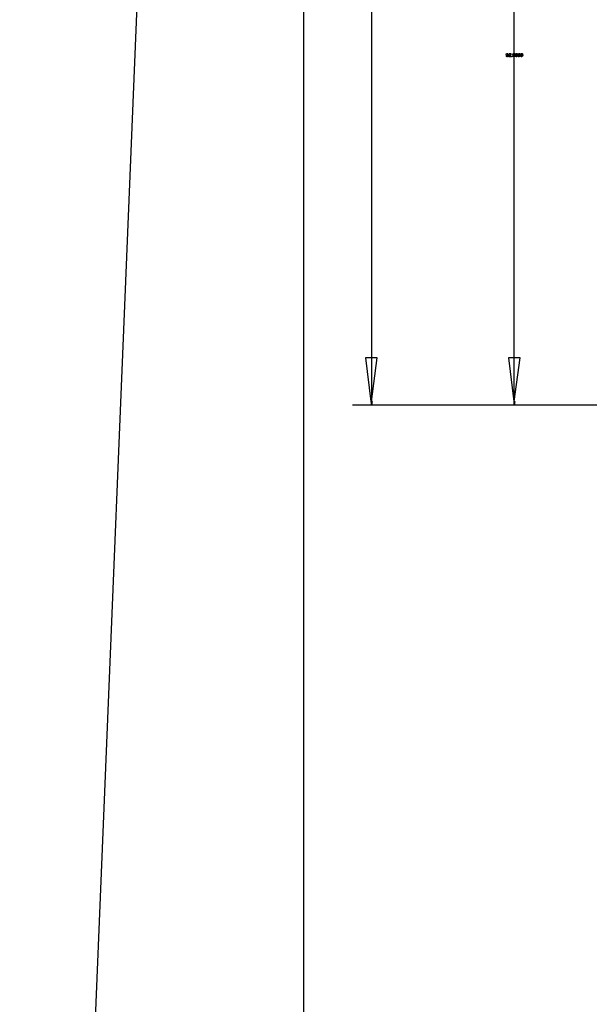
# Model space of a CAD drawing. Extents: x -1077 to 53, y -1488 to -1083.
# Tile 6 of 45: x -1035 to -1004, y -1330 to -1278. Entities that reach past the tile are written whole.
import ezdxf

# ---------------------------------------------------------------- set-up
doc = ezdxf.new("R2010")
doc.units = 0
doc.layers.add('Layer0', color=7, linetype='Continuous', true_color=0xffffff)
doc.layers.add('MTEXT', color=7, linetype='Continuous', true_color=0xffffff)

msp = doc.modelspace()

# ---------------------------------------------------------------- linework, layer by layer
at = {"layer": 'Layer0'}
for p, q in [((-1019.56, -1137.064), (-1019.56, -1424.064)), ((-1034.553, -1428.884), (-1024.427, -1181.732)), ((-1008.427, -1279.967), (-1008.427, -1264.147)), ((-1015.971, -1266.827), (-1015.971, -1296.147)), ((-1008.427, -1280.327), (-1008.427, -1279.967)), ((-1008.427, -1296.147), (-1008.427, -1280.327)), ((-1015.971, -1296.147), (-1016.281, -1296.147)), ((-1016.281, -1296.147), (-1016.001, -1298.467)), ((-1015.971, -1296.147), (-1015.971, -1298.467)), ((-1015.661, -1296.147), (-1015.971, -1296.147)), ((-1015.971, -1298.467), (-1015.661, -1296.147)), ((-1008.737, -1296.147), (-1008.457, -1298.467)), ((-1008.427, -1296.147), (-1008.737, -1296.147)), ((-1008.427, -1298.467), (-1008.117, -1296.147)), ((-1008.427, -1298.467), (-1008.427, -1296.147)), ((-1008.117, -1296.147), (-1008.427, -1296.147)), ((-1016.001, -1298.467), (-1015.971, -1298.467)), ((-1016.001, -1298.467), (-1015.971, -1298.647)), ((-1015.971, -1298.647), (-1015.971, -1298.467)), ((-1015.941, -1298.467), (-1015.971, -1298.647)), ((-1015.971, -1298.467), (-1015.941, -1298.467)), ((-1008.457, -1298.467), (-1008.427, -1298.467)), ((-1008.457, -1298.467), (-1008.427, -1298.647)), ((-1008.427, -1298.647), (-1008.427, -1298.467)), ((-1008.397, -1298.467), (-1008.427, -1298.647)), ((-1008.427, -1298.467), (-1008.397, -1298.467)), ((-1016.151, -1298.647), (-1016.971, -1298.647)), ((-1015.971, -1298.647), (-1016.151, -1298.647)), ((-1009.427, -1298.647), (-1015.971, -1298.647)), ((-1008.607, -1298.647), (-1009.427, -1298.647)), ((-1008.427, -1298.647), (-1008.607, -1298.647)), ((-1003.685, -1298.647), (-1008.427, -1298.647))]:
    msp.add_line(p, q, dxfattribs=at)
at = {"layer": 'MTEXT'}
for p, q in [((-1008.853, -1280.117), (-1008.837, -1280.073)), ((-1008.838, -1280.159), (-1008.853, -1280.117)), ((-1008.85, -1280.194), (-1008.829, -1280.192)), ((-1008.834, -1280.226), (-1008.85, -1280.194)), ((-1008.801, -1280.175), (-1008.838, -1280.159)), ((-1008.837, -1280.073), (-1008.797, -1280.057)), ((-1008.8, -1280.238), (-1008.834, -1280.226)), ((-1008.82, -1280.087), (-1008.831, -1280.117)), ((-1008.831, -1280.117), (-1008.82, -1280.145)), ((-1008.829, -1280.192), (-1008.819, -1280.213)), ((-1008.795, -1280.075), (-1008.82, -1280.087)), ((-1008.82, -1280.145), (-1008.795, -1280.155)), ((-1008.819, -1280.213), (-1008.8, -1280.22)), ((-1008.776, -1280.168), (-1008.801, -1280.175)), ((-1008.8, -1280.22), (-1008.782, -1280.215)), ((-1008.766, -1280.227), (-1008.8, -1280.238)), ((-1008.797, -1280.057), (-1008.766, -1280.066)), ((-1008.771, -1280.086), (-1008.795, -1280.075)), ((-1008.795, -1280.155), (-1008.77, -1280.145)), ((-1008.782, -1280.215), (-1008.77, -1280.203)), ((-1008.758, -1280.151), (-1008.776, -1280.168)), ((-1008.761, -1280.116), (-1008.771, -1280.086)), ((-1008.77, -1280.145), (-1008.761, -1280.116)), ((-1008.77, -1280.203), (-1008.762, -1280.182)), ((-1008.766, -1280.066), (-1008.744, -1280.093)), ((-1008.744, -1280.197), (-1008.766, -1280.227)), ((-1008.762, -1280.182), (-1008.758, -1280.156)), ((-1008.758, -1280.156), (-1008.758, -1280.151)), ((-1008.744, -1280.093), (-1008.737, -1280.143)), ((-1008.737, -1280.143), (-1008.744, -1280.197)), ((-1008.718, -1280.235), (-1008.716, -1280.22)), ((-1008.601, -1280.235), (-1008.718, -1280.235)), ((-1008.716, -1280.22), (-1008.701, -1280.196)), ((-1008.714, -1280.108), (-1008.697, -1280.07)), ((-1008.692, -1280.11), (-1008.714, -1280.108)), ((-1008.701, -1280.196), (-1008.673, -1280.169)), ((-1008.697, -1280.07), (-1008.657, -1280.057)), ((-1008.682, -1280.084), (-1008.692, -1280.11)), ((-1008.679, -1280.202), (-1008.688, -1280.214)), ((-1008.688, -1280.214), (-1008.601, -1280.214)), ((-1008.657, -1280.075), (-1008.682, -1280.084)), ((-1008.654, -1280.18), (-1008.679, -1280.202)), ((-1008.673, -1280.169), (-1008.634, -1280.132)), ((-1008.657, -1280.057), (-1008.616, -1280.071)), ((-1008.633, -1280.084), (-1008.657, -1280.075)), ((-1008.62, -1280.149), (-1008.654, -1280.18)), ((-1008.634, -1280.132), (-1008.624, -1280.106)), ((-1008.624, -1280.106), (-1008.633, -1280.084)), ((-1008.606, -1280.127), (-1008.62, -1280.149)), ((-1008.616, -1280.071), (-1008.602, -1280.106)), ((-1008.602, -1280.106), (-1008.606, -1280.127)), ((-1008.601, -1280.214), (-1008.601, -1280.235)), ((-1008.566, -1280.235), (-1008.566, -1280.21)), ((-1008.566, -1280.21), (-1008.541, -1280.21)), ((-1008.541, -1280.235), (-1008.566, -1280.235)), ((-1008.541, -1280.21), (-1008.541, -1280.235)), ((-1008.509, -1280.188), (-1008.486, -1280.186)), ((-1008.492, -1280.224), (-1008.509, -1280.188)), ((-1008.505, -1280.151), (-1008.488, -1280.06)), ((-1008.485, -1280.154), (-1008.505, -1280.151)), ((-1008.452, -1280.238), (-1008.492, -1280.224)), ((-1008.488, -1280.06), (-1008.4, -1280.06)), ((-1008.486, -1280.186), (-1008.475, -1280.211)), ((-1008.472, -1280.141), (-1008.485, -1280.154)), ((-1008.471, -1280.081), (-1008.48, -1280.128)), ((-1008.48, -1280.128), (-1008.447, -1280.117)), ((-1008.475, -1280.211), (-1008.452, -1280.22)), ((-1008.453, -1280.136), (-1008.472, -1280.141)), ((-1008.4, -1280.081), (-1008.471, -1280.081)), ((-1008.425, -1280.147), (-1008.453, -1280.136)), ((-1008.452, -1280.22), (-1008.426, -1280.208)), ((-1008.406, -1280.216), (-1008.452, -1280.238)), ((-1008.447, -1280.117), (-1008.408, -1280.133)), ((-1008.426, -1280.208), (-1008.415, -1280.177)), ((-1008.415, -1280.177), (-1008.425, -1280.147)), ((-1008.408, -1280.133), (-1008.392, -1280.175)), ((-1008.392, -1280.175), (-1008.406, -1280.216)), ((-1008.4, -1280.06), (-1008.4, -1280.081)), ((-1008.372, -1280.147), (-1008.365, -1280.097)), ((-1008.354, -1280.219), (-1008.372, -1280.147)), ((-1008.365, -1280.097), (-1008.346, -1280.067)), ((-1008.314, -1280.238), (-1008.354, -1280.219)), ((-1008.338, -1280.088), (-1008.349, -1280.147)), ((-1008.349, -1280.147), (-1008.339, -1280.205)), ((-1008.346, -1280.067), (-1008.314, -1280.057)), ((-1008.339, -1280.205), (-1008.314, -1280.22)), ((-1008.314, -1280.075), (-1008.338, -1280.088)), ((-1008.314, -1280.057), (-1008.289, -1280.063)), ((-1008.289, -1280.089), (-1008.314, -1280.075)), ((-1008.314, -1280.22), (-1008.289, -1280.205)), ((-1008.282, -1280.227), (-1008.314, -1280.238)), ((-1008.289, -1280.063), (-1008.271, -1280.079)), ((-1008.279, -1280.147), (-1008.289, -1280.089)), ((-1008.289, -1280.205), (-1008.279, -1280.147)), ((-1008.263, -1280.198), (-1008.282, -1280.227)), ((-1008.271, -1280.079), (-1008.26, -1280.106)), ((-1008.256, -1280.147), (-1008.263, -1280.198)), ((-1008.26, -1280.106), (-1008.256, -1280.147)), ((-1008.234, -1280.147), (-1008.228, -1280.097)), ((-1008.217, -1280.219), (-1008.234, -1280.147)), ((-1008.228, -1280.097), (-1008.209, -1280.067)), ((-1008.177, -1280.238), (-1008.217, -1280.219)), ((-1008.201, -1280.088), (-1008.212, -1280.147)), ((-1008.212, -1280.147), (-1008.202, -1280.205)), ((-1008.209, -1280.067), (-1008.177, -1280.057)), ((-1008.202, -1280.205), (-1008.177, -1280.22)), ((-1008.177, -1280.075), (-1008.201, -1280.088)), ((-1008.177, -1280.057), (-1008.152, -1280.063)), ((-1008.151, -1280.089), (-1008.177, -1280.075)), ((-1008.177, -1280.22), (-1008.151, -1280.205)), ((-1008.144, -1280.227), (-1008.177, -1280.238)), ((-1008.152, -1280.063), (-1008.134, -1280.079)), ((-1008.141, -1280.147), (-1008.151, -1280.089)), ((-1008.151, -1280.205), (-1008.141, -1280.147)), ((-1008.125, -1280.198), (-1008.144, -1280.227)), ((-1008.134, -1280.079), (-1008.123, -1280.106)), ((-1008.119, -1280.147), (-1008.125, -1280.198)), ((-1008.123, -1280.106), (-1008.119, -1280.147)), ((-1008.097, -1280.147), (-1008.09, -1280.097)), ((-1008.079, -1280.219), (-1008.097, -1280.147)), ((-1008.09, -1280.097), (-1008.071, -1280.067)), ((-1008.039, -1280.238), (-1008.079, -1280.219)), ((-1008.063, -1280.088), (-1008.074, -1280.147)), ((-1008.074, -1280.147), (-1008.064, -1280.205)), ((-1008.071, -1280.067), (-1008.039, -1280.057)), ((-1008.064, -1280.205), (-1008.039, -1280.22)), ((-1008.039, -1280.075), (-1008.063, -1280.088)), ((-1008.039, -1280.057), (-1008.014, -1280.063)), ((-1008.014, -1280.089), (-1008.039, -1280.075)), ((-1008.039, -1280.22), (-1008.014, -1280.205)), ((-1008.007, -1280.227), (-1008.039, -1280.238)), ((-1008.014, -1280.063), (-1007.996, -1280.079)), ((-1008.004, -1280.147), (-1008.014, -1280.089)), ((-1008.014, -1280.205), (-1008.004, -1280.147)), ((-1007.988, -1280.198), (-1008.007, -1280.227)), ((-1007.996, -1280.079), (-1007.985, -1280.106)), ((-1007.981, -1280.147), (-1007.988, -1280.198)), ((-1007.985, -1280.106), (-1007.981, -1280.147))]:
    msp.add_line(p, q, dxfattribs=at)

doc.saveas('drawing.dxf')
